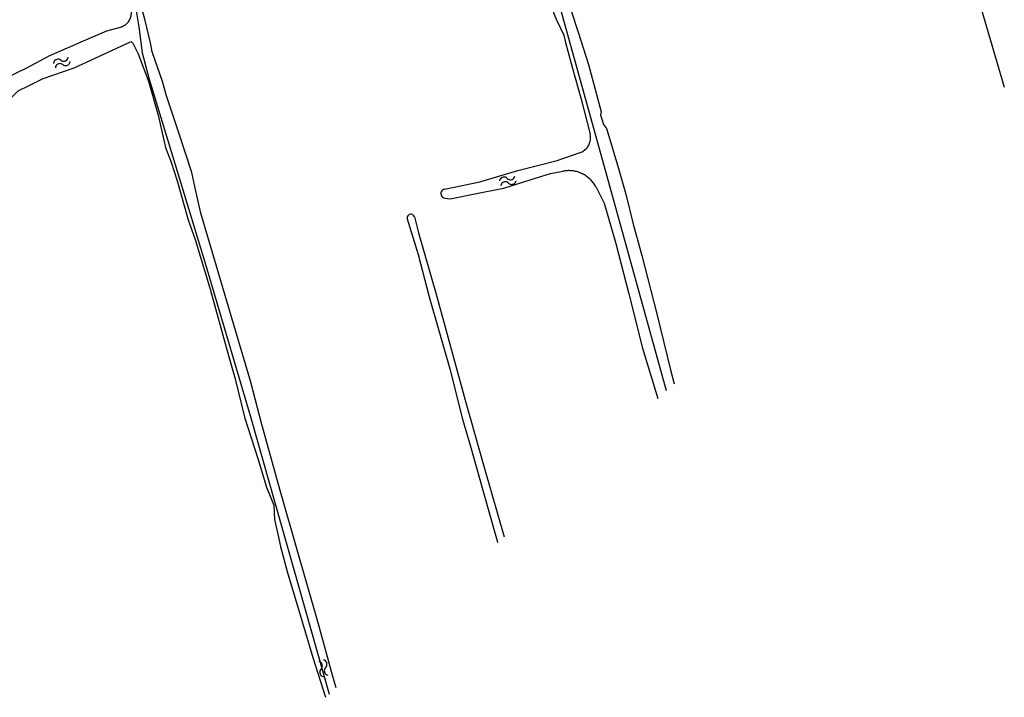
# Model space of a CAD drawing. Extents: x 123992 to 125854, y 449108 to 451911.
# Tile 8 of 175: x 125429 to 125613, y 449319 to 449446. Entities that reach past the tile are written whole.
import ezdxf

# ---------------------------------------------------------------- set-up
doc = ezdxf.new("R2010")
doc.units = 0
for name, color, linetype in [('DEFAULT_21', 8, 'CONTINUOUS'), ('DEFAULT_48', 141, 'CONTINUOUS'), ('S05_WATER', 141, 'CONTINUOUS')]:
    doc.layers.add(name, color=color, linetype=linetype)

msp = doc.modelspace()

# ---------------------------------------------------------------- linework, layer by layer
at = {"layer": 'DEFAULT_21'}
for points in [[(125436.882, 449500), (125436.926, 449499.816), (125439.07, 449491.442), (125447.023, 449459.773), (125451.115, 449448.124), (125451.712, 449444.35), (125452.359, 449439.501), (125453.68, 449434.577), (125464.081, 449400.256), (125472.661, 449371.336), (125487.262, 449319.767)], [(125601.325, 449474.143), (125613.363, 449433.098)], [(125550.241, 449376.368), (125538.096, 449420.457), (125528.894, 449453.427), (125527.805, 449457.353)]]:
    msp.add_lwpolyline(points, dxfattribs=at)
at = {"layer": 'DEFAULT_48'}
for points in [[(125459.116, 449424.77), (125456.915, 449431.501), (125456.139, 449434.146), (125454.208, 449439.677), (125453.883, 449441.397), (125452.821, 449445.783), (125451.541, 449450.408), (125451.297, 449452.189), (125450.071, 449456.055), (125448.625, 449459.964), (125447.74, 449463.947), (125446.014, 449470.075), (125443.309, 449469.34), (125444.901, 449463.891), (125447.94, 449454.655), (125450.205, 449447.896)], [(125527.273, 449455.277), (125528.465, 449449.418), (125529.184, 449447.034), (125529.672, 449445.771), (125531.086, 449442.823), (125531.414, 449441.42), (125532.673, 449436.835), (125534.321, 449430.847), (125535.993, 449424.331)], [(125448.319, 449444.318), (125448.509, 449444.38), (125448.695, 449444.455), (125448.874, 449444.543), (125449.047, 449444.643), (125449.212, 449444.756), (125449.369, 449444.88), (125449.516, 449445.015), (125449.653, 449445.161), (125449.78, 449445.316), (125449.895, 449445.479), (125449.998, 449445.65), (125450.089, 449445.828), (125450.167, 449446.013), (125450.231, 449446.202), (125450.282, 449446.395), (125450.319, 449446.592), (125450.341, 449446.791), (125450.35, 449446.99), (125450.344, 449447.19), (125450.324, 449447.389), (125450.289, 449447.586), (125450.241, 449447.78), (125450.205, 449447.896)], [(125532.379, 449447.558), (125533.75, 449443.379), (125535.717, 449437.308), (125538.079, 449428.497), (125537.955, 449427.939), (125538.519, 449426.136), (125539.071, 449425.392), (125541.21, 449418.321), (125542.664, 449413.093), (125543.997, 449407.748), (125545.683, 449401.66), (125548.447, 449390.747), (125551.027, 449380.326), (125551.705, 449377.684)], [(125413.836, 449445.083), (125416.081, 449437.401), (125417.439, 449432.495), (125418.492, 449431.807), (125421.035, 449432.305), (125425.209, 449434.028), (125430.83, 449436.698), (125434.948, 449438.92), (125441.37, 449441.744), (125445.745, 449443.585), (125448.319, 449444.318)], [(125416.47, 449426.499), (125416.929, 449426.805), (125420.597, 449427.893), (125423.428, 449429.307), (125426.098, 449430.564), (125427.742, 449430.95), (125429.154, 449432.416), (125431.241, 449433.398), (125433.831, 449434.714), (125439.647, 449436.683), (125450.064, 449441.497)], [(125450.628, 449441.297), (125450.502, 449441.45), (125450.321, 449441.53), (125450.123, 449441.519), (125450.064, 449441.497)], [(125450.628, 449441.297), (125451.585, 449439.339), (125453.539, 449434.188), (125455.344, 449427.839), (125456.732, 449421.853), (125457.787, 449419.086), (125458.896, 449415.601), (125460.952, 449408.331), (125462.26, 449404.683), (125465.058, 449395.389), (125468.373, 449383.433), (125469.712, 449378.646), (125471.449, 449371.479), (125473.979, 449363.585), (125475.553, 449358.417), (125476.943, 449355.028), (125477.06, 449352.389), (125477.676, 449349.647), (125478.176, 449347.306), (125479.454, 449342.639), (125482.194, 449333.545), (125484.233, 449326.614), (125486.606, 449319.177)], [(125488.576, 449320.948), (125487.825, 449323.507), (125486.818, 449327.192), (125485.229, 449333.06), (125481.445, 449346.259), (125478.263, 449357.355), (125474.675, 449370.092), (125472.625, 449378.002), (125469.479, 449388.718), (125463.282, 449409.57), (125462.166, 449414.554), (125461.608, 449417.137), (125459.116, 449424.77)], [(125534.139, 449420.877), (125534.325, 449420.949), (125534.506, 449421.034), (125534.681, 449421.131), (125534.849, 449421.24), (125535.009, 449421.361), (125535.16, 449421.492), (125535.301, 449421.633), (125535.433, 449421.784), (125535.554, 449421.943), (125535.663, 449422.11), (125535.761, 449422.285), (125535.846, 449422.465), (125535.919, 449422.652), (125535.979, 449422.842), (125536.026, 449423.037), (125536.059, 449423.234), (125536.078, 449423.433), (125536.083, 449423.633), (125536.075, 449423.833), (125536.053, 449424.032), (125536.017, 449424.228), (125535.993, 449424.331)], [(125508.811, 449414.036), (125515.414, 449415.422), (125522.53, 449417.52), (125529.823, 449419.376), (125534.139, 449420.877)], [(125508.882, 449412.373), (125509.868, 449412.252), (125516.057, 449413.499), (125519.863, 449414.246), (125524.974, 449415.881), (125528.623, 449416.969), (125530.925, 449417.409)], [(125537.115, 449414.407), (125537.02, 449414.583), (125536.918, 449414.755), (125536.811, 449414.924), (125536.698, 449415.089), (125536.579, 449415.25), (125536.455, 449415.407), (125536.326, 449415.559), (125536.191, 449415.707), (125536.051, 449415.85), (125535.906, 449415.988), (125535.757, 449416.121), (125535.603, 449416.248), (125535.445, 449416.371), (125535.282, 449416.487), (125535.116, 449416.598), (125534.946, 449416.703), (125534.772, 449416.802), (125534.595, 449416.895), (125534.415, 449416.982), (125534.232, 449417.063), (125534.046, 449417.137), (125533.858, 449417.205), (125533.667, 449417.266), (125533.475, 449417.32), (125533.281, 449417.368), (125533.085, 449417.409), (125532.888, 449417.443), (125532.69, 449417.47), (125532.491, 449417.49), (125532.291, 449417.504), (125532.091, 449417.51), (125531.891, 449417.51), (125531.691, 449417.503), (125531.492, 449417.488), (125531.293, 449417.467), (125531.095, 449417.439), (125530.925, 449417.409)], [(125508.811, 449414.036), (125508.622, 449413.972), (125508.453, 449413.866), (125508.314, 449413.723), (125508.212, 449413.551), (125508.154, 449413.361), (125508.142, 449413.161), (125508.177, 449412.965), (125508.257, 449412.782), (125508.378, 449412.623), (125508.533, 449412.498), (125508.713, 449412.412), (125508.882, 449412.373)], [(125537.115, 449414.407), (125538.651, 449411.449), (125540.785, 449403.879), (125543.242, 449394.487), (125545.793, 449384.336), (125548.667, 449374.954)], [(125503.187, 449408.865), (125503.109, 449409.048), (125502.982, 449409.202), (125502.817, 449409.314), (125502.627, 449409.374), (125502.428, 449409.377), (125502.236, 449409.324), (125502.067, 449409.219), (125501.934, 449409.07), (125501.85, 449408.889), (125501.82, 449408.692), (125501.848, 449408.494), (125501.851, 449408.483)], [(125501.851, 449408.483), (125503.901, 449401.853), (125505.971, 449393.924), (125509.793, 449380.505), (125512.15, 449371.093), (125513.723, 449365.846), (125516.982, 449354.33), (125518.65, 449348.361), (125518.736, 449348.054)], [(125503.187, 449408.865), (125503.975, 449405.869), (125507.235, 449394.453), (125512.66, 449374.646), (125516.308, 449361.888), (125519.928, 449349.125)]]:
    msp.add_lwpolyline(points, dxfattribs=at)
at = {"layer": 'S05_WATER'}
for points in [[(125437.15, 449438.126), (125436.981, 449438.231), (125436.791, 449438.294), (125436.592, 449438.311), (125436.395, 449438.281), (125436.21, 449438.205), (125436.048, 449438.089), (125435.917, 449437.938), (125435.826, 449437.761), (125435.778, 449437.568), (125435.774, 449437.53)], [(125437.15, 449438.126), (125437.32, 449438.021), (125437.509, 449437.958), (125437.708, 449437.941), (125437.905, 449437.971), (125438.09, 449438.047), (125438.252, 449438.163), (125438.383, 449438.314), (125438.475, 449438.491), (125438.523, 449438.684), (125438.527, 449438.722)], [(125437.508, 449437.3), (125437.677, 449437.195), (125437.867, 449437.132), (125438.066, 449437.115), (125438.263, 449437.145), (125438.448, 449437.221), (125438.61, 449437.337), (125438.741, 449437.488), (125438.832, 449437.665), (125438.88, 449437.858), (125438.884, 449437.896)], [(125437.508, 449437.3), (125437.338, 449437.405), (125437.149, 449437.468), (125436.95, 449437.485), (125436.753, 449437.455), (125436.568, 449437.379), (125436.406, 449437.263), (125436.275, 449437.112), (125436.183, 449436.935), (125436.135, 449436.742), (125436.131, 449436.704)], [(125520.522, 449416.056), (125520.365, 449416.179), (125520.184, 449416.263), (125519.988, 449416.301), (125519.788, 449416.293), (125519.596, 449416.239), (125519.422, 449416.141), (125519.276, 449416.006), (125519.165, 449415.84), (125519.096, 449415.652), (125519.088, 449415.616)], [(125520.522, 449416.056), (125520.679, 449415.933), (125520.86, 449415.85), (125521.056, 449415.811), (125521.255, 449415.819), (125521.447, 449415.874), (125521.621, 449415.971), (125521.768, 449416.107), (125521.879, 449416.273), (125521.948, 449416.46), (125521.956, 449416.496)], [(125520.786, 449415.196), (125520.943, 449415.073), (125521.124, 449414.989), (125521.32, 449414.951), (125521.52, 449414.959), (125521.712, 449415.013), (125521.886, 449415.111), (125522.032, 449415.246), (125522.143, 449415.412), (125522.212, 449415.6), (125522.22, 449415.636)], [(125520.786, 449415.196), (125520.629, 449415.319), (125520.448, 449415.402), (125520.252, 449415.441), (125520.053, 449415.433), (125519.861, 449415.378), (125519.687, 449415.281), (125519.54, 449415.145), (125519.429, 449414.979), (125519.36, 449414.792), (125519.352, 449414.756)], [(125485.749, 449324.465), (125485.873, 449324.621), (125485.958, 449324.801), (125485.998, 449324.997), (125485.992, 449325.196), (125485.939, 449325.389), (125485.843, 449325.563), (125485.709, 449325.711), (125485.544, 449325.823), (125485.358, 449325.894), (125485.321, 449325.903)], [(125486.611, 449324.721), (125486.736, 449324.877), (125486.821, 449325.058), (125486.861, 449325.253), (125486.855, 449325.453), (125486.802, 449325.645), (125486.706, 449325.82), (125486.572, 449325.968), (125486.407, 449326.08), (125486.22, 449326.151), (125486.184, 449326.159)], [(125485.749, 449324.465), (125485.624, 449324.309), (125485.539, 449324.128), (125485.499, 449323.933), (125485.505, 449323.733), (125485.558, 449323.541), (125485.654, 449323.366), (125485.788, 449323.218), (125485.953, 449323.106), (125486.14, 449323.035), (125486.176, 449323.027)], [(125486.611, 449324.721), (125486.487, 449324.565), (125486.402, 449324.385), (125486.362, 449324.189), (125486.368, 449323.99), (125486.421, 449323.797), (125486.517, 449323.623), (125486.651, 449323.475), (125486.816, 449323.363), (125487.002, 449323.292), (125487.039, 449323.283)]]:
    msp.add_lwpolyline(points, dxfattribs=at)

doc.saveas('drawing.dxf')
